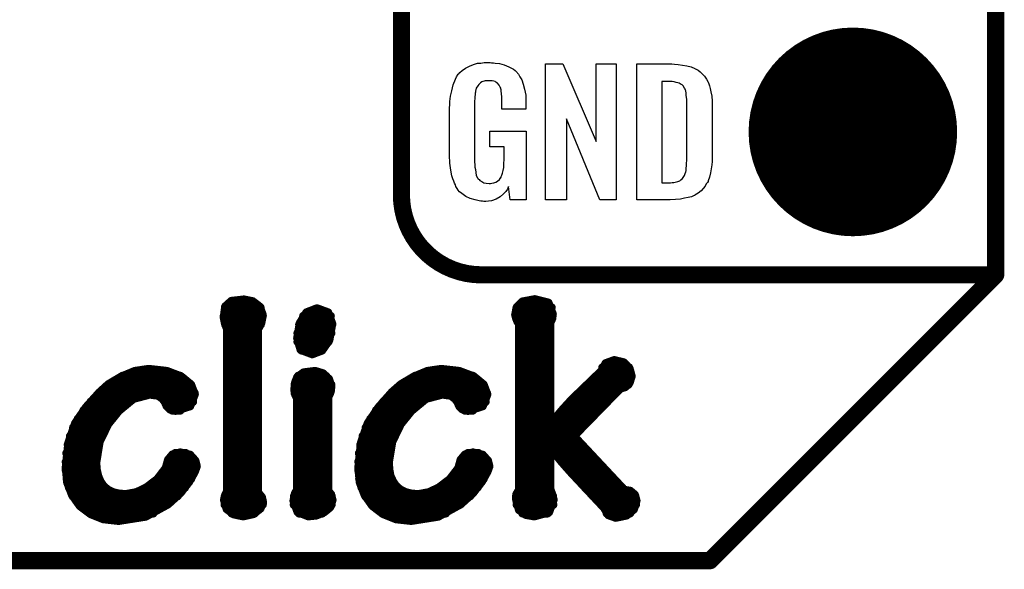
# Model space of a CAD drawing. Extents: x -0.07 to 0.96, y -0.15 to 2.1.
# Tile 4 of 23: x 0.61 to 0.95, y -0.15 to 0.04. Entities that reach past the tile are written whole.
import ezdxf

# ---------------------------------------------------------------- set-up
doc = ezdxf.new("R2010")
doc.units = 0
doc.layers.get('0').update_dxf_attribs({"linetype": 'CONTINUOUS'})
for name, color, linetype in [('gko', 6, 'CONTINUOUS'), ('gto', 2, 'CONTINUOUS'), ('gts', 1, 'CONTINUOUS')]:
    doc.layers.add(name, color=color, linetype=linetype)

# ---------------------------------------------------------------- blocks, each defined once
blk = doc.blocks.new('D45')
at = {"const_width": 0.003}
blk.add_lwpolyline([(-0.0015, 0, 1), (0.0015, 0, 1)], format="xyb", close=True, dxfattribs=at)
blk = doc.blocks.new('D47')
at = {"const_width": 0.0015}
blk.add_lwpolyline([(-0.00075, 0, 1), (0.00075, 0, 1)], format="xyb", close=True, dxfattribs=at)
blk = doc.blocks.new('D76')
at = {"const_width": 0.0365}
blk.add_lwpolyline([(-0.01825, 0, 1), (0.01825, 0, 1)], format="xyb", close=True, dxfattribs=at)

msp = doc.modelspace()

# ---------------------------------------------------------------- linework, layer by layer
at = {"layer": 'gko', "color": 6, "const_width": 0.006}
for points in [[(0.95, -0.05), (0.95, 2.01)], [(0.85, -0.15), (0.95, -0.05)], [(-0.05, -0.15), (0.85, -0.15)]]:
    msp.add_lwpolyline(points, dxfattribs=at)
at = {"layer": 'gto', "color": 2}
for points, const_width in [([(0.742, -0.022), (0.742, 0.722)], 0.006), ([(0.742, -0.022), (0.742, -0.022)], 0.006), ([(0.742, -0.022), (0.742, -0.022)], 0.006), ([(0.77, -0.05), (0.95, -0.05)], 0.006), ([(0.8996, -0.05), (0.939, -0.05)], 0.006), ([(0.6804, -0.0611), (0.6825, -0.0592)], 0.003), ([(0.6825, -0.0592), (0.6869, -0.0587)], 0.003), ([(0.6869, -0.0587), (0.6899, -0.0593)], 0.003), ([(0.6899, -0.0593), (0.6924, -0.0612)], 0.003), ([(0.7824, -0.0614), (0.7844, -0.0594)], 0.003), ([(0.7844, -0.0594), (0.7887, -0.0586)], 0.003), ([(0.7887, -0.0586), (0.7934, -0.0598)], 0.003), ([(0.7934, -0.0598), (0.7949, -0.0637)], 0.003), ([(0.6799, -0.0649), (0.6804, -0.0611)], 0.003), ([(0.6803, -0.0614), (0.6926, -0.0614)], 0.003), ([(0.6924, -0.0612), (0.6934, -0.0641)], 0.003), ([(0.7065, -0.0669), (0.7088, -0.0632)], 0.003), ([(0.7088, -0.0632), (0.7124, -0.0618)], 0.003), ([(0.7124, -0.0618), (0.7125, -0.0618)], 0.003), ([(0.7125, -0.0618), (0.7163, -0.0632)], 0.003), ([(0.7163, -0.0632), (0.7177, -0.0671)], 0.003), ([(0.7819, -0.064), (0.7824, -0.0614)], 0.003), ([(0.7824, -0.0614), (0.7945, -0.0614)], 0.003), ([(0.6799, -0.0644), (0.6934, -0.0644)], 0.003), ([(0.6799, -0.0649), (0.6803, -0.067)], 0.003), ([(0.6917, -0.0691), (0.6929, -0.0668)], 0.003), ([(0.6929, -0.0668), (0.6934, -0.0641)], 0.003), ([(0.7056, -0.0722), (0.7065, -0.0669)], 0.003), ([(0.7077, -0.0644), (0.7172, -0.0644)], 0.003), ([(0.7819, -0.064), (0.7822, -0.0652)], 0.003), ([(0.782, -0.0644), (0.7948, -0.0644)], 0.003), ([(0.7822, -0.0652), (0.7827, -0.0664)], 0.003), ([(0.7827, -0.0664), (0.7833, -0.0672)], 0.003), ([(0.794, -0.0667), (0.7947, -0.0653)], 0.003), ([(0.794, -0.1021), (0.794, -0.0667)], 0.003), ([(0.7947, -0.0653), (0.7949, -0.0637)], 0.003), ([(0.6803, -0.067), (0.681, -0.0688)], 0.003), ([(0.6804, -0.0674), (0.6927, -0.0674)], 0.003), ([(0.681, -0.1258), (0.681, -0.0688)], 0.003), ([(0.681, -0.0704), (0.6917, -0.0704)], 0.003), ([(0.6917, -0.1261), (0.6917, -0.0691)], 0.003), ([(0.7057, -0.0704), (0.7174, -0.0704)], 0.003), ([(0.7063, -0.0674), (0.7177, -0.0674)], 0.003), ([(0.7167, -0.0728), (0.7177, -0.0671)], 0.003), ([(0.7833, -0.1251), (0.7833, -0.0672)], 0.003), ([(0.7833, -0.0674), (0.794, -0.0674)], 0.003), ([(0.7833, -0.0704), (0.794, -0.0704)], 0.003), ([(0.681, -0.0734), (0.6917, -0.0734)], 0.003), ([(0.7056, -0.0722), (0.7068, -0.0762)], 0.003), ([(0.7057, -0.0734), (0.7164, -0.0734)], 0.003), ([(0.7142, -0.0764), (0.7167, -0.0728)], 0.003), ([(0.7833, -0.0734), (0.794, -0.0734)], 0.003), ([(0.681, -0.0764), (0.6917, -0.0764)], 0.003), ([(0.7068, -0.0762), (0.7108, -0.0777)], 0.003), ([(0.7071, -0.0764), (0.7142, -0.0764)], 0.003), ([(0.7108, -0.0777), (0.7142, -0.0764)], 0.003), ([(0.7833, -0.0764), (0.794, -0.0764)], 0.003), ([(0.681, -0.0794), (0.6917, -0.0794)], 0.003), ([(0.7833, -0.0794), (0.794, -0.0794)], 0.003), ([(0.8135, -0.081), (0.8165, -0.0799)], 0.003), ([(0.8165, -0.0799), (0.8198, -0.0807)], 0.003), ([(0.8198, -0.0807), (0.8218, -0.0828)], 0.003), ([(0.6439, -0.0857), (0.6487, -0.0837)], 0.003), ([(0.6487, -0.0837), (0.6535, -0.083)], 0.003), ([(0.6535, -0.083), (0.6536, -0.083)], 0.003), ([(0.6536, -0.083), (0.6599, -0.0837)], 0.003), ([(0.6599, -0.0837), (0.6649, -0.0856)], 0.003), ([(0.681, -0.0824), (0.6917, -0.0824)], 0.003), ([(0.7056, -0.0858), (0.7078, -0.0842)], 0.003), ([(0.7078, -0.0842), (0.7118, -0.0837)], 0.003), ([(0.7118, -0.0837), (0.7145, -0.0845)], 0.003), ([(0.7463, -0.0857), (0.7511, -0.0837)], 0.003), ([(0.7511, -0.0837), (0.7559, -0.083)], 0.003), ([(0.7559, -0.083), (0.756, -0.083)], 0.003), ([(0.756, -0.083), (0.7622, -0.0837)], 0.003), ([(0.7622, -0.0837), (0.7673, -0.0856)], 0.003), ([(0.7833, -0.0824), (0.794, -0.0824)], 0.003), ([(0.8017, -0.0936), (0.8122, -0.0835)], 0.003), ([(0.8122, -0.0835), (0.8135, -0.081)], 0.003), ([(0.8124, -0.0824), (0.8216, -0.0824)], 0.003), ([(0.8218, -0.0828), (0.8225, -0.0855)], 0.003), ([(0.6395, -0.0883), (0.6439, -0.0857)], 0.003), ([(0.6444, -0.0854), (0.6646, -0.0854)], 0.003), ([(0.6649, -0.0856), (0.6683, -0.0884)], 0.003), ([(0.681, -0.0854), (0.6917, -0.0854)], 0.003), ([(0.7048, -0.0879), (0.7056, -0.0858)], 0.003), ([(0.7059, -0.0854), (0.7156, -0.0854)], 0.003), ([(0.7145, -0.0845), (0.7166, -0.0865)], 0.003), ([(0.7166, -0.0865), (0.7174, -0.0889)], 0.003), ([(0.7419, -0.0883), (0.7463, -0.0857)], 0.003), ([(0.7468, -0.0854), (0.767, -0.0854)], 0.003), ([(0.7673, -0.0856), (0.7707, -0.0884)], 0.003), ([(0.7833, -0.0854), (0.794, -0.0854)], 0.003), ([(0.8102, -0.0854), (0.8225, -0.0854)], 0.003), ([(0.8218, -0.0877), (0.8225, -0.0855)], 0.003), ([(0.6364, -0.0911), (0.6395, -0.0883)], 0.003), ([(0.6394, -0.0884), (0.6683, -0.0884)], 0.003), ([(0.6683, -0.0884), (0.6696, -0.0918)], 0.003), ([(0.681, -0.0884), (0.6917, -0.0884)], 0.003), ([(0.7046, -0.0903), (0.7048, -0.0879)], 0.003), ([(0.7046, -0.0903), (0.7049, -0.0919)], 0.003), ([(0.7047, -0.0884), (0.7174, -0.0884)], 0.003), ([(0.7167, -0.092), (0.7172, -0.0907)], 0.003), ([(0.7172, -0.0907), (0.7174, -0.089)], 0.003), ([(0.7174, -0.089), (0.7174, -0.0889)], 0.003), ([(0.7387, -0.0911), (0.7419, -0.0883)], 0.003), ([(0.7418, -0.0884), (0.7707, -0.0884)], 0.003), ([(0.7707, -0.0884), (0.772, -0.0918)], 0.003), ([(0.7833, -0.0884), (0.794, -0.0884)], 0.003), ([(0.8023, -0.1064), (0.8186, -0.0897)], 0.003), ([(0.8071, -0.0884), (0.8214, -0.0884)], 0.003), ([(0.8186, -0.0897), (0.8203, -0.0892)], 0.003), ([(0.8203, -0.0892), (0.8218, -0.0877)], 0.003), ([(0.6317, -0.0963), (0.6364, -0.0911)], 0.003), ([(0.6333, -0.0944), (0.6465, -0.0944)], 0.003), ([(0.6361, -0.0914), (0.6696, -0.0914)], 0.003), ([(0.6431, -0.0975), (0.6482, -0.0933)], 0.003), ([(0.6482, -0.0933), (0.6539, -0.0918)], 0.003), ([(0.6539, -0.0918), (0.6569, -0.0922)], 0.003), ([(0.6569, -0.0922), (0.6584, -0.0933)], 0.003), ([(0.6584, -0.0933), (0.6593, -0.0945)], 0.003), ([(0.6592, -0.0944), (0.669, -0.0944)], 0.003), ([(0.6593, -0.0945), (0.6599, -0.0959)], 0.003), ([(0.668, -0.0959), (0.6696, -0.0918)], 0.003), ([(0.681, -0.0914), (0.6917, -0.0914)], 0.003), ([(0.681, -0.0944), (0.6917, -0.0944)], 0.003), ([(0.7047, -0.0914), (0.717, -0.0914)], 0.003), ([(0.7049, -0.0919), (0.7056, -0.0933)], 0.003), ([(0.7056, -0.1251), (0.7056, -0.0933)], 0.003), ([(0.7056, -0.0944), (0.7163, -0.0944)], 0.003), ([(0.7163, -0.0928), (0.7167, -0.092)], 0.003), ([(0.7163, -0.1256), (0.7163, -0.0928)], 0.003), ([(0.7341, -0.0963), (0.7387, -0.0911)], 0.003), ([(0.7357, -0.0944), (0.7489, -0.0944)], 0.003), ([(0.7385, -0.0914), (0.7719, -0.0914)], 0.003), ([(0.7455, -0.0975), (0.7506, -0.0933)], 0.003), ([(0.7506, -0.0933), (0.7563, -0.0918)], 0.003), ([(0.7563, -0.0918), (0.7593, -0.0922)], 0.003), ([(0.7593, -0.0922), (0.7608, -0.0933)], 0.003), ([(0.7608, -0.0933), (0.7617, -0.0945)], 0.003), ([(0.7616, -0.0944), (0.7714, -0.0944)], 0.003), ([(0.7617, -0.0945), (0.7623, -0.0959)], 0.003), ([(0.7704, -0.0959), (0.772, -0.0918)], 0.003), ([(0.7833, -0.0914), (0.794, -0.0914)], 0.003), ([(0.7833, -0.0944), (0.794, -0.0944)], 0.003), ([(0.7984, -0.0972), (0.8017, -0.0936)], 0.003), ([(0.801, -0.0944), (0.814, -0.0944)], 0.003), ([(0.804, -0.0914), (0.8169, -0.0914)], 0.003), ([(0.6279, -0.1019), (0.6317, -0.0963)], 0.003), ([(0.6308, -0.0974), (0.6432, -0.0974)], 0.003), ([(0.6393, -0.1022), (0.6431, -0.0975)], 0.003), ([(0.6599, -0.0959), (0.661, -0.097)], 0.003), ([(0.661, -0.097), (0.6629, -0.0975)], 0.003), ([(0.6618, -0.0974), (0.6646, -0.0974)], 0.003), ([(0.6629, -0.0975), (0.668, -0.0959)], 0.003), ([(0.681, -0.0974), (0.6917, -0.0974)], 0.003), ([(0.7056, -0.0974), (0.7163, -0.0974)], 0.003), ([(0.7303, -0.1019), (0.7341, -0.0963)], 0.003), ([(0.7332, -0.0974), (0.7456, -0.0974)], 0.003), ([(0.7417, -0.1022), (0.7455, -0.0975)], 0.003), ([(0.7623, -0.0959), (0.7634, -0.097)], 0.003), ([(0.7634, -0.097), (0.7653, -0.0975)], 0.003), ([(0.7642, -0.0974), (0.767, -0.0974)], 0.003), ([(0.7653, -0.0975), (0.7704, -0.0959)], 0.003), ([(0.7833, -0.0974), (0.794, -0.0974)], 0.003), ([(0.7942, -0.1022), (0.7984, -0.0972)], 0.003), ([(0.7983, -0.0974), (0.8111, -0.0974)], 0.003), ([(0.6288, -0.1004), (0.6406, -0.1004)], 0.003), ([(0.681, -0.1004), (0.6917, -0.1004)], 0.003), ([(0.7056, -0.1004), (0.7163, -0.1004)], 0.003), ([(0.7312, -0.1004), (0.743, -0.1004)], 0.003), ([(0.7833, -0.1004), (0.794, -0.1004)], 0.003), ([(0.7957, -0.1004), (0.8082, -0.1004)], 0.003), ([(0.6255, -0.1088), (0.6279, -0.1019)], 0.003), ([(0.6272, -0.1034), (0.6386, -0.1034)], 0.003), ([(0.6363, -0.1084), (0.6393, -0.1022)], 0.003), ([(0.681, -0.1034), (0.6917, -0.1034)], 0.003), ([(0.7056, -0.1034), (0.7163, -0.1034)], 0.003), ([(0.7279, -0.1088), (0.7303, -0.1019)], 0.003), ([(0.7296, -0.1034), (0.741, -0.1034)], 0.003), ([(0.7387, -0.1084), (0.7417, -0.1022)], 0.003), ([(0.7833, -0.1034), (0.8052, -0.1034)], 0.003), ([(0.794, -0.1021), (0.7942, -0.1022)], 0.003), ([(0.6261, -0.1064), (0.6371, -0.1064)], 0.003), ([(0.681, -0.1064), (0.6917, -0.1064)], 0.003), ([(0.7056, -0.1064), (0.7163, -0.1064)], 0.003), ([(0.7285, -0.1064), (0.7395, -0.1064)], 0.003), ([(0.7833, -0.1064), (0.8023, -0.1064)], 0.003), ([(0.8023, -0.1064), (0.82, -0.1253)], 0.003), ([(0.6246, -0.1174), (0.6255, -0.1088)], 0.003), ([(0.6253, -0.1094), (0.636, -0.1094)], 0.003), ([(0.6351, -0.1157), (0.6363, -0.1084)], 0.003), ([(0.681, -0.1094), (0.6917, -0.1094)], 0.003), ([(0.7056, -0.1094), (0.7163, -0.1094)], 0.003), ([(0.727, -0.1174), (0.7279, -0.1088)], 0.003), ([(0.7277, -0.1094), (0.7384, -0.1094)], 0.003), ([(0.7375, -0.1157), (0.7387, -0.1084)], 0.003), ([(0.7833, -0.1094), (0.8051, -0.1094)], 0.003), ([(0.794, -0.1107), (0.7942, -0.1106)], 0.003), ([(0.794, -0.1249), (0.794, -0.1107)], 0.003), ([(0.7942, -0.1106), (0.7982, -0.1155)], 0.003), ([(0.6248, -0.1124), (0.6353, -0.1124)], 0.003), ([(0.6596, -0.1176), (0.6604, -0.1147)], 0.003), ([(0.6604, -0.1147), (0.6619, -0.1129)], 0.003), ([(0.6619, -0.1129), (0.6646, -0.1122)], 0.003), ([(0.6629, -0.1124), (0.6665, -0.1124)], 0.003), ([(0.6646, -0.1122), (0.668, -0.113)], 0.003), ([(0.668, -0.113), (0.6698, -0.115)], 0.003), ([(0.6698, -0.115), (0.6703, -0.117)], 0.003), ([(0.681, -0.1124), (0.6917, -0.1124)], 0.003), ([(0.7056, -0.1124), (0.7163, -0.1124)], 0.003), ([(0.7272, -0.1124), (0.7377, -0.1124)], 0.003), ([(0.762, -0.1176), (0.7628, -0.1147)], 0.003), ([(0.7628, -0.1147), (0.7643, -0.1129)], 0.003), ([(0.7643, -0.1129), (0.767, -0.1122)], 0.003), ([(0.7653, -0.1124), (0.7689, -0.1124)], 0.003), ([(0.767, -0.1122), (0.7704, -0.113)], 0.003), ([(0.7704, -0.113), (0.7722, -0.115)], 0.003), ([(0.7722, -0.115), (0.7727, -0.117)], 0.003), ([(0.7833, -0.1124), (0.794, -0.1124)], 0.003), ([(0.7956, -0.1124), (0.8079, -0.1124)], 0.003), ([(0.6246, -0.1154), (0.6351, -0.1154)], 0.003), ([(0.6246, -0.1174), (0.6251, -0.1226)], 0.003), ([(0.6246, -0.1184), (0.6353, -0.1184)], 0.003), ([(0.6351, -0.1157), (0.6353, -0.1182)], 0.003), ([(0.6353, -0.1182), (0.6358, -0.1204)], 0.003), ([(0.6566, -0.1215), (0.6596, -0.1176)], 0.003), ([(0.6591, -0.1184), (0.6698, -0.1184)], 0.003), ([(0.6602, -0.1154), (0.6699, -0.1154)], 0.003), ([(0.6696, -0.1189), (0.6703, -0.117)], 0.003), ([(0.681, -0.1154), (0.6917, -0.1154)], 0.003), ([(0.681, -0.1184), (0.6917, -0.1184)], 0.003), ([(0.7056, -0.1154), (0.7163, -0.1154)], 0.003), ([(0.7056, -0.1184), (0.7163, -0.1184)], 0.003), ([(0.727, -0.1154), (0.7375, -0.1154)], 0.003), ([(0.727, -0.1174), (0.7275, -0.1226)], 0.003), ([(0.727, -0.1184), (0.7377, -0.1184)], 0.003), ([(0.7375, -0.1157), (0.7377, -0.1182)], 0.003), ([(0.7377, -0.1182), (0.7381, -0.1204)], 0.003), ([(0.759, -0.1215), (0.762, -0.1176)], 0.003), ([(0.7615, -0.1184), (0.7722, -0.1184)], 0.003), ([(0.7626, -0.1154), (0.7723, -0.1154)], 0.003), ([(0.772, -0.1189), (0.7727, -0.117)], 0.003), ([(0.7833, -0.1154), (0.794, -0.1154)], 0.003), ([(0.7833, -0.1184), (0.794, -0.1184)], 0.003), ([(0.7981, -0.1154), (0.8107, -0.1154)], 0.003), ([(0.7982, -0.1155), (0.8012, -0.1189)], 0.003), ([(0.8007, -0.1184), (0.8135, -0.1184)], 0.003), ([(0.6249, -0.1214), (0.6361, -0.1214)], 0.003), ([(0.6358, -0.1204), (0.6366, -0.1223)], 0.003), ([(0.6528, -0.1244), (0.6566, -0.1215)], 0.003), ([(0.6567, -0.1214), (0.6683, -0.1214)], 0.003), ([(0.6677, -0.1223), (0.6696, -0.1189)], 0.003), ([(0.681, -0.1214), (0.6917, -0.1214)], 0.003), ([(0.7056, -0.1214), (0.7163, -0.1214)], 0.003), ([(0.7273, -0.1214), (0.7385, -0.1214)], 0.003), ([(0.7381, -0.1204), (0.739, -0.1223)], 0.003), ([(0.7552, -0.1244), (0.759, -0.1215)], 0.003), ([(0.7591, -0.1214), (0.7707, -0.1214)], 0.003), ([(0.7701, -0.1223), (0.772, -0.1189)], 0.003), ([(0.7833, -0.1214), (0.794, -0.1214)], 0.003), ([(0.8012, -0.1189), (0.813, -0.1315)], 0.003), ([(0.8035, -0.1214), (0.8163, -0.1214)], 0.003), ([(0.6251, -0.1226), (0.6268, -0.127)], 0.003), ([(0.6257, -0.1244), (0.6382, -0.1244)], 0.003), ([(0.6366, -0.1223), (0.6377, -0.1239)], 0.003), ([(0.6377, -0.1239), (0.6392, -0.1252)], 0.003), ([(0.6392, -0.1252), (0.641, -0.1261)], 0.003), ([(0.6493, -0.1261), (0.6528, -0.1244)], 0.003), ([(0.6529, -0.1244), (0.6662, -0.1244)], 0.003), ([(0.6646, -0.1263), (0.6677, -0.1223)], 0.003), ([(0.681, -0.1244), (0.6917, -0.1244)], 0.003), ([(0.7048, -0.1265), (0.7056, -0.1251)], 0.003), ([(0.7056, -0.1244), (0.7163, -0.1244)], 0.003), ([(0.7275, -0.1226), (0.7292, -0.127)], 0.003), ([(0.7281, -0.1244), (0.7406, -0.1244)], 0.003), ([(0.739, -0.1223), (0.7401, -0.1239)], 0.003), ([(0.7401, -0.1239), (0.7416, -0.1252)], 0.003), ([(0.7416, -0.1252), (0.7434, -0.1261)], 0.003), ([(0.7517, -0.1261), (0.7552, -0.1244)], 0.003), ([(0.7553, -0.1244), (0.7686, -0.1244)], 0.003), ([(0.767, -0.1263), (0.7701, -0.1223)], 0.003), ([(0.7823, -0.1268), (0.7833, -0.1251)], 0.003), ([(0.7833, -0.1244), (0.794, -0.1244)], 0.003), ([(0.794, -0.1249), (0.7947, -0.1268)], 0.003), ([(0.8063, -0.1244), (0.8191, -0.1244)], 0.003), ([(0.82, -0.1253), (0.822, -0.1256)], 0.003), ([(0.6268, -0.127), (0.6295, -0.1308)], 0.003), ([(0.627, -0.1274), (0.6636, -0.1274)], 0.003), ([(0.641, -0.1261), (0.6431, -0.1266)], 0.003), ([(0.6431, -0.1266), (0.6455, -0.1268)], 0.003), ([(0.6455, -0.1268), (0.6493, -0.1261)], 0.003), ([(0.6603, -0.1302), (0.6646, -0.1263)], 0.003), ([(0.68, -0.1288), (0.6803, -0.1273)], 0.003), ([(0.68, -0.1288), (0.6809, -0.1319)], 0.003), ([(0.6803, -0.1273), (0.681, -0.1258)], 0.003), ([(0.6803, -0.1274), (0.6928, -0.1274)], 0.003), ([(0.6917, -0.1261), (0.6931, -0.1278)], 0.003), ([(0.6931, -0.1278), (0.6935, -0.1296)], 0.003), ([(0.7043, -0.129), (0.7048, -0.1265)], 0.003), ([(0.7043, -0.129), (0.7057, -0.1329)], 0.003), ([(0.7045, -0.1274), (0.7175, -0.1274)], 0.003), ([(0.7163, -0.1256), (0.7173, -0.1268)], 0.003), ([(0.717, -0.1313), (0.7178, -0.1288)], 0.003), ([(0.7173, -0.1268), (0.7178, -0.1288)], 0.003), ([(0.7292, -0.127), (0.7319, -0.1308)], 0.003), ([(0.7294, -0.1274), (0.766, -0.1274)], 0.003), ([(0.7434, -0.1261), (0.7455, -0.1266)], 0.003), ([(0.7455, -0.1266), (0.7479, -0.1268)], 0.003), ([(0.7479, -0.1268), (0.7517, -0.1261)], 0.003), ([(0.7627, -0.1302), (0.767, -0.1263)], 0.003), ([(0.7822, -0.1285), (0.7823, -0.1268)], 0.003), ([(0.7822, -0.1274), (0.795, -0.1274)], 0.003), ([(0.7822, -0.1285), (0.7832, -0.1322)], 0.003), ([(0.7936, -0.133), (0.7952, -0.1287)], 0.003), ([(0.7947, -0.1268), (0.7952, -0.1287)], 0.003), ([(0.8091, -0.1274), (0.8238, -0.1274)], 0.003), ([(0.822, -0.1256), (0.8236, -0.1269)], 0.003), ([(0.8233, -0.132), (0.8242, -0.129)], 0.003), ([(0.8236, -0.1269), (0.8242, -0.129)], 0.003), ([(0.6292, -0.1304), (0.66, -0.1304)], 0.003), ([(0.6295, -0.1308), (0.6332, -0.1336)], 0.003), ([(0.6525, -0.1345), (0.6603, -0.1302)], 0.003), ([(0.6802, -0.1304), (0.6934, -0.1304)], 0.003), ([(0.6809, -0.1319), (0.6833, -0.1337)], 0.003), ([(0.6902, -0.1336), (0.6926, -0.1317)], 0.003), ([(0.6926, -0.1317), (0.6935, -0.1296)], 0.003), ([(0.7044, -0.1304), (0.7175, -0.1304)], 0.003), ([(0.7149, -0.133), (0.717, -0.1313)], 0.003), ([(0.7316, -0.1304), (0.7624, -0.1304)], 0.003), ([(0.7319, -0.1308), (0.7356, -0.1336)], 0.003), ([(0.7549, -0.1345), (0.7627, -0.1302)], 0.003), ([(0.7824, -0.1304), (0.7951, -0.1304)], 0.003), ([(0.7832, -0.1322), (0.7856, -0.1339)], 0.003), ([(0.8119, -0.1304), (0.824, -0.1304)], 0.003), ([(0.813, -0.1315), (0.8145, -0.134)], 0.003), ([(0.8208, -0.1341), (0.8233, -0.132)], 0.003), ([(0.6329, -0.1334), (0.6551, -0.1334)], 0.003), ([(0.6332, -0.1336), (0.6377, -0.1354)], 0.003), ([(0.6377, -0.1354), (0.643, -0.136)], 0.003), ([(0.643, -0.136), (0.6525, -0.1345)], 0.003), ([(0.6826, -0.1334), (0.6906, -0.1334)], 0.003), ([(0.6833, -0.1337), (0.6866, -0.1344)], 0.003), ([(0.6866, -0.1344), (0.6902, -0.1336)], 0.003), ([(0.7057, -0.1329), (0.7094, -0.1344)], 0.003), ([(0.7062, -0.1334), (0.7143, -0.1334)], 0.003), ([(0.7094, -0.1344), (0.7122, -0.1341)], 0.003), ([(0.7122, -0.1341), (0.7149, -0.133)], 0.003), ([(0.7353, -0.1334), (0.7575, -0.1334)], 0.003), ([(0.7356, -0.1336), (0.7401, -0.1354)], 0.003), ([(0.7401, -0.1354), (0.7454, -0.136)], 0.003), ([(0.7454, -0.136), (0.7549, -0.1345)], 0.003), ([(0.7844, -0.1334), (0.7931, -0.1334)], 0.003), ([(0.7856, -0.1339), (0.7885, -0.1344)], 0.003), ([(0.7885, -0.1344), (0.7936, -0.133)], 0.003), ([(0.8139, -0.1334), (0.822, -0.1334)], 0.003), ([(0.8145, -0.134), (0.817, -0.1349)], 0.003), ([(0.817, -0.1349), (0.8208, -0.1341)], 0.003)]:
    msp.add_lwpolyline(points, dxfattribs=dict(at, const_width=const_width))
for points in [[(0.7735, 0.0242), (0.7742, 0.0242), (0.7748, 0.0241), (0.7763, 0.0239), (0.778, 0.0235), (0.7796, 0.0228), (0.7812, 0.022), (0.7818, 0.0215), (0.7825, 0.0208), (0.7826, 0.0206), (0.783, 0.0202), (0.7834, 0.0193), (0.7841, 0.0182), (0.7846, 0.0167), (0.7851, 0.015), (0.7855, 0.0129), (0.7855, 0.0105), (0.7855, 0.008), (0.7772, 0.008), (0.7772, 0.0106), (0.7772, 0.0107), (0.7772, 0.0111), (0.7772, 0.0116), (0.7772, 0.0121), (0.777, 0.0134), (0.7769, 0.0142), (0.7769, 0.0147), (0.7769, 0.0148), (0.7768, 0.015), (0.7768, 0.0153), (0.7766, 0.0156), (0.7762, 0.0164), (0.7756, 0.0171), (0.7754, 0.0172), (0.7751, 0.0174), (0.7748, 0.0176), (0.7744, 0.0177), (0.7738, 0.0179), (0.7732, 0.0179), (0.7721, 0.0179), (0.7718, 0.0179), (0.7713, 0.0179), (0.7702, 0.0175), (0.7697, 0.0172), (0.7693, 0.0168), (0.7691, 0.0166), (0.7687, 0.0161), (0.7682, 0.0153), (0.7679, 0.0142), (0.7679, 0.0141), (0.7679, 0.0139), (0.7678, 0.0135), (0.7678, 0.013), (0.7677, 0.0124), (0.7677, 0.0117), (0.7676, 0.0108), (0.7676, 0.0099), (0.7676, -0.01), (0.7676, -0.0102), (0.7676, -0.0106), (0.7677, -0.0114), (0.7677, -0.0123), (0.7679, -0.0132), (0.7681, -0.0142), (0.7682, -0.0153), (0.7686, -0.0161), (0.7687, -0.0162), (0.7688, -0.0164), (0.7692, -0.0167), (0.7695, -0.017), (0.7701, -0.0174), (0.7708, -0.0178), (0.7717, -0.0179), (0.7727, -0.018), (0.7732, -0.018), (0.7737, -0.0179), (0.7744, -0.0178), (0.775, -0.0176), (0.7756, -0.0172), (0.7763, -0.0167), (0.7768, -0.016), (0.7769, -0.0159), (0.7769, -0.0156), (0.7771, -0.0151), (0.7774, -0.0144), (0.7776, -0.0135), (0.7778, -0.0124), (0.7779, -0.0111), (0.778, -0.0096), (0.778, -0.0052), (0.7729, -0.0052), (0.7729, 0.0003), (0.7857, 0.0003), (0.7857, -0.0238), (0.7801, -0.0238), (0.7795, -0.0191), (0.7795, -0.0192), (0.7794, -0.0193), (0.7791, -0.02), (0.7785, -0.0208), (0.7777, -0.0217), (0.7766, -0.0227), (0.7752, -0.0235), (0.7735, -0.0241), (0.7725, -0.0242), (0.7715, -0.0243), (0.7708, -0.0243), (0.7704, -0.0242), (0.7698, -0.0242), (0.7692, -0.0241), (0.7678, -0.0238), (0.7661, -0.0233), (0.7645, -0.0226), (0.7631, -0.0216), (0.7623, -0.021), (0.7618, -0.0203), (0.7618, -0.0202), (0.7617, -0.0201), (0.7615, -0.0198), (0.7613, -0.0195), (0.7611, -0.0191), (0.7609, -0.0185), (0.7606, -0.0179), (0.7603, -0.0172), (0.76, -0.0164), (0.7597, -0.0154), (0.7593, -0.0134), (0.7589, -0.0109), (0.7588, -0.0081), (0.7588, 0.0079), (0.7588, 0.008), (0.7588, 0.0082), (0.7588, 0.0086), (0.7589, 0.0092), (0.7589, 0.0099), (0.759, 0.0106), (0.7592, 0.0125), (0.7596, 0.0144), (0.7601, 0.0165), (0.7609, 0.0184), (0.7613, 0.0193), (0.7619, 0.0202), (0.7619, 0.0203), (0.7621, 0.0203), (0.7624, 0.0208), (0.7633, 0.0215), (0.7644, 0.0223), (0.7658, 0.023), (0.7667, 0.0234), (0.7676, 0.0237), (0.7686, 0.024), (0.7698, 0.0241), (0.771, 0.0243), (0.7731, 0.0243), (0.7735, 0.0242)], [(0.8172, -0.0238), (0.8114, -0.0238), (0.7998, 0.0046), (0.7998, -0.0238), (0.7924, -0.0238), (0.7924, 0.0238), (0.7985, 0.0238), (0.8101, -0.0034), (0.8101, 0.0238), (0.8172, 0.0238), (0.8172, -0.0238)], [(0.8376, 0.0237), (0.8389, 0.0236), (0.8404, 0.0234), (0.8419, 0.0231), (0.8434, 0.0228), (0.8447, 0.0222), (0.8448, 0.0221), (0.8452, 0.0219), (0.8458, 0.0216), (0.8465, 0.021), (0.8472, 0.0203), (0.8481, 0.0195), (0.8488, 0.0185), (0.8494, 0.0174), (0.8495, 0.0172), (0.8496, 0.0168), (0.8498, 0.0161), (0.8501, 0.0152), (0.8503, 0.014), (0.8506, 0.0125), (0.8507, 0.0108), (0.8508, 0.009), (0.8508, -0.0083), (0.8508, -0.0084), (0.8508, -0.0086), (0.8508, -0.0089), (0.8508, -0.0093), (0.8507, -0.0103), (0.8506, -0.0115), (0.8504, -0.0129), (0.8502, -0.0143), (0.8498, -0.0158), (0.8494, -0.0171), (0.8493, -0.0173), (0.8491, -0.0177), (0.8487, -0.0182), (0.8483, -0.019), (0.8476, -0.0198), (0.8469, -0.0206), (0.8459, -0.0214), (0.8447, -0.0221), (0.8446, -0.0222), (0.8442, -0.0224), (0.8435, -0.0227), (0.8424, -0.0229), (0.8411, -0.0232), (0.8397, -0.0235), (0.8379, -0.0237), (0.836, -0.0238), (0.8244, -0.0238), (0.8244, 0.0238), (0.8366, 0.0238), (0.8376, 0.0237)], [(0.8367, 0.0176), (0.8331, 0.0176), (0.8331, -0.0178), (0.8362, -0.0178), (0.8368, -0.0177), (0.8373, -0.0177), (0.8387, -0.0173), (0.8394, -0.0171), (0.8399, -0.0167), (0.84, -0.0167), (0.8401, -0.0166), (0.8406, -0.016), (0.8411, -0.0152), (0.8413, -0.0146), (0.8415, -0.014), (0.8415, -0.0139), (0.8416, -0.0136), (0.8416, -0.0132), (0.8417, -0.0127), (0.8418, -0.0119), (0.8418, -0.011), (0.8419, -0.0099), (0.8419, -0.0087), (0.8419, 0.0095), (0.8419, 0.0097), (0.8419, 0.0101), (0.8419, 0.0106), (0.8419, 0.0113), (0.8417, 0.0129), (0.8416, 0.0137), (0.8415, 0.0143), (0.8415, 0.0144), (0.8414, 0.0146), (0.8413, 0.0149), (0.8411, 0.0153), (0.8406, 0.0161), (0.8402, 0.0165), (0.8398, 0.0167), (0.8397, 0.0167), (0.8395, 0.0168), (0.8392, 0.017), (0.8387, 0.0172), (0.8382, 0.0173), (0.8375, 0.0175), (0.8367, 0.0176)]]:
    msp.add_lwpolyline(points, dxfattribs=at)
at = {"layer": 'gto', "color": 2, "const_width": 0.006}
msp.add_lwpolyline([(0.742, -0.022, 0.414214), (0.77, -0.05)], format="xyb", dxfattribs=at)

# ---------------------------------------------------------------- block references
at = {"layer": 'gko'}
for p in [(0.95, -0.05), (0.95, -0.05), (0.85, -0.15), (0.85, -0.15)]:
    msp.add_blockref('D45', p, dxfattribs=at)
at = {"layer": 'gto'}
for name, p in [('D45', (0.742, -0.022)), ('D45', (0.742, -0.022)), ('D45', (0.742, -0.022)), ('D45', (0.742, -0.022)), ('D45', (0.77, -0.05)), ('D45', (0.77, -0.05)), ('D45', (0.8996, -0.05)), ('D45', (0.939, -0.05)), ('D45', (0.95, -0.05)), ('D47', (0.6825, -0.0592)), ('D47', (0.6869, -0.0587)), ('D47', (0.6899, -0.0593)), ('D47', (0.7844, -0.0594)), ('D47', (0.7887, -0.0586)), ('D47', (0.7934, -0.0598)), ('D47', (0.6803, -0.0614)), ('D47', (0.6804, -0.0611)), ('D47', (0.6924, -0.0612)), ('D47', (0.6926, -0.0614)), ('D47', (0.7088, -0.0632)), ('D47', (0.7124, -0.0618)), ('D47', (0.7124, -0.0618)), ('D47', (0.7125, -0.0618)), ('D47', (0.7163, -0.0632)), ('D47', (0.7824, -0.0614)), ('D47', (0.7824, -0.0614)), ('D47', (0.7945, -0.0614)), ('D47', (0.6799, -0.0644)), ('D47', (0.6799, -0.0649)), ('D47', (0.6799, -0.0649)), ('D47', (0.6929, -0.0668)), ('D47', (0.6929, -0.0668)), ('D47', (0.6934, -0.0641)), ('D47', (0.6934, -0.0641)), ('D47', (0.6934, -0.0644)), ('D47', (0.7065, -0.0669)), ('D47', (0.7077, -0.0644)), ('D47', (0.7172, -0.0644)), ('D47', (0.7819, -0.064)), ('D47', (0.7819, -0.064)), ('D47', (0.782, -0.0644)), ('D47', (0.7822, -0.0652)), ('D47', (0.7822, -0.0652)), ('D47', (0.7827, -0.0664)), ('D47', (0.7827, -0.0664)), ('D47', (0.794, -0.0667)), ('D47', (0.794, -0.0667)), ('D47', (0.7947, -0.0653)), ('D47', (0.7947, -0.0653)), ('D47', (0.7948, -0.0644)), ('D47', (0.7949, -0.0637)), ('D47', (0.7949, -0.0637)), ('D47', (0.6803, -0.067)), ('D47', (0.6803, -0.067)), ('D47', (0.6804, -0.0674)), ('D47', (0.681, -0.0688)), ('D47', (0.681, -0.0688)), ('D47', (0.681, -0.0704)), ('D47', (0.6917, -0.0691)), ('D47', (0.6917, -0.0691)), ('D47', (0.6917, -0.0704)), ('D47', (0.6927, -0.0674)), ('D47', (0.7057, -0.0704)), ('D47', (0.7063, -0.0674)), ('D47', (0.7174, -0.0704)), ('D47', (0.7177, -0.0671)), ('D47', (0.7177, -0.0671)), ('D47', (0.7177, -0.0674)), ('D47', (0.7833, -0.0672)), ('D47', (0.7833, -0.0672)), ('D47', (0.7833, -0.0674)), ('D47', (0.7833, -0.0704)), ('D47', (0.794, -0.0674)), ('D47', (0.794, -0.0704)), ('D47', (0.681, -0.0734)), ('D47', (0.6917, -0.0734)), ('D47', (0.7056, -0.0722)), ('D47', (0.7056, -0.0722)), ('D47', (0.7057, -0.0734)), ('D47', (0.7164, -0.0734)), ('D47', (0.7167, -0.0728)), ('D47', (0.7167, -0.0728)), ('D47', (0.7833, -0.0734)), ('D47', (0.794, -0.0734)), ('D47', (0.681, -0.0764)), ('D47', (0.6917, -0.0764)), ('D47', (0.7068, -0.0762)), ('D47', (0.7068, -0.0762)), ('D47', (0.7071, -0.0764)), ('D47', (0.7142, -0.0764)), ('D47', (0.7142, -0.0764)), ('D47', (0.7142, -0.0764)), ('D47', (0.7833, -0.0764)), ('D47', (0.794, -0.0764)), ('D47', (0.681, -0.0794)), ('D47', (0.6917, -0.0794)), ('D47', (0.7108, -0.0777)), ('D47', (0.7108, -0.0777)), ('D47', (0.7833, -0.0794)), ('D47', (0.794, -0.0794)), ('D47', (0.8165, -0.0799)), ('D47', (0.8198, -0.0807)), ('D47', (0.6487, -0.0837)), ('D47', (0.6535, -0.083)), ('D47', (0.6535, -0.083)), ('D47', (0.6536, -0.083)), ('D47', (0.6599, -0.0837)), ('D47', (0.681, -0.0824)), ('D47', (0.6917, -0.0824)), ('D47', (0.7078, -0.0842)), ('D47', (0.7118, -0.0837)), ('D47', (0.7511, -0.0837)), ('D47', (0.7559, -0.083)), ('D47', (0.7559, -0.083)), ('D47', (0.756, -0.083)), ('D47', (0.7622, -0.0837)), ('D47', (0.7833, -0.0824)), ('D47', (0.794, -0.0824)), ('D47', (0.8122, -0.0835)), ('D47', (0.8124, -0.0824)), ('D47', (0.8135, -0.081)), ('D47', (0.8216, -0.0824)), ('D47', (0.8218, -0.0828)), ('D47', (0.6439, -0.0857)), ('D47', (0.6444, -0.0854)), ('D47', (0.6646, -0.0854)), ('D47', (0.6649, -0.0856)), ('D47', (0.681, -0.0854)), ('D47', (0.6917, -0.0854)), ('D47', (0.7056, -0.0858)), ('D47', (0.7059, -0.0854)), ('D47', (0.7145, -0.0845)), ('D47', (0.7156, -0.0854)), ('D47', (0.7166, -0.0865)), ('D47', (0.7463, -0.0857)), ('D47', (0.7468, -0.0854)), ('D47', (0.767, -0.0854)), ('D47', (0.7673, -0.0856)), ('D47', (0.7833, -0.0854)), ('D47', (0.794, -0.0854)), ('D47', (0.8102, -0.0854)), ('D47', (0.8225, -0.0854)), ('D47', (0.8225, -0.0855)), ('D47', (0.8225, -0.0855)), ('D47', (0.6394, -0.0884)), ('D47', (0.6395, -0.0883)), ('D47', (0.6683, -0.0884)), ('D47', (0.6683, -0.0884)), ('D47', (0.681, -0.0884)), ('D47', (0.6917, -0.0884)), ('D47', (0.7046, -0.0903)), ('D47', (0.7046, -0.0903)), ('D47', (0.7047, -0.0884)), ('D47', (0.7048, -0.0879)), ('D47', (0.7172, -0.0907)), ('D47', (0.7172, -0.0907)), ('D47', (0.7174, -0.0884)), ('D47', (0.7174, -0.0889)), ('D47', (0.7174, -0.0889)), ('D47', (0.7174, -0.089)), ('D47', (0.7174, -0.089)), ('D47', (0.7418, -0.0884)), ('D47', (0.7419, -0.0883)), ('D47', (0.7707, -0.0884)), ('D47', (0.7707, -0.0884)), ('D47', (0.7833, -0.0884)), ('D47', (0.794, -0.0884)), ('D47', (0.8071, -0.0884)), ('D47', (0.8186, -0.0897)), ('D47', (0.8186, -0.0897)), ('D47', (0.8203, -0.0892)), ('D47', (0.8203, -0.0892)), ('D47', (0.8214, -0.0884)), ('D47', (0.8218, -0.0877)), ('D47', (0.8218, -0.0877)), ('D47', (0.6333, -0.0944)), ('D47', (0.6361, -0.0914)), ('D47', (0.6364, -0.0911)), ('D47', (0.6465, -0.0944)), ('D47', (0.6482, -0.0933)), ('D47', (0.6482, -0.0933)), ('D47', (0.6539, -0.0918)), ('D47', (0.6539, -0.0918)), ('D47', (0.6569, -0.0922)), ('D47', (0.6569, -0.0922)), ('D47', (0.6584, -0.0933)), ('D47', (0.6584, -0.0933)), ('D47', (0.6592, -0.0944)), ('D47', (0.6593, -0.0945)), ('D47', (0.6593, -0.0945)), ('D47', (0.669, -0.0944)), ('D47', (0.6696, -0.0914)), ('D47', (0.6696, -0.0918)), ('D47', (0.6696, -0.0918)), ('D47', (0.681, -0.0914)), ('D47', (0.681, -0.0944)), ('D47', (0.6917, -0.0914)), ('D47', (0.6917, -0.0944)), ('D47', (0.7047, -0.0914)), ('D47', (0.7049, -0.0919)), ('D47', (0.7049, -0.0919)), ('D47', (0.7056, -0.0933)), ('D47', (0.7056, -0.0933)), ('D47', (0.7056, -0.0944)), ('D47', (0.7163, -0.0928)), ('D47', (0.7163, -0.0928)), ('D47', (0.7163, -0.0944)), ('D47', (0.7167, -0.092)), ('D47', (0.7167, -0.092)), ('D47', (0.717, -0.0914)), ('D47', (0.7357, -0.0944)), ('D47', (0.7385, -0.0914)), ('D47', (0.7387, -0.0911)), ('D47', (0.7489, -0.0944)), ('D47', (0.7506, -0.0933)), ('D47', (0.7506, -0.0933)), ('D47', (0.7563, -0.0918)), ('D47', (0.7563, -0.0918)), ('D47', (0.7593, -0.0922)), ('D47', (0.7593, -0.0922)), ('D47', (0.7608, -0.0933)), ('D47', (0.7608, -0.0933)), ('D47', (0.7616, -0.0944)), ('D47', (0.7617, -0.0945)), ('D47', (0.7617, -0.0945)), ('D47', (0.7714, -0.0944)), ('D47', (0.7719, -0.0914)), ('D47', (0.772, -0.0918)), ('D47', (0.772, -0.0918)), ('D47', (0.7833, -0.0914)), ('D47', (0.7833, -0.0944)), ('D47', (0.794, -0.0914)), ('D47', (0.794, -0.0944)), ('D47', (0.801, -0.0944)), ('D47', (0.8017, -0.0936)), ('D47', (0.804, -0.0914)), ('D47', (0.814, -0.0944)), ('D47', (0.8169, -0.0914)), ('D47', (0.6308, -0.0974)), ('D47', (0.6317, -0.0963)), ('D47', (0.6431, -0.0975)), ('D47', (0.6431, -0.0975)), ('D47', (0.6432, -0.0974)), ('D47', (0.6599, -0.0959)), ('D47', (0.6599, -0.0959)), ('D47', (0.661, -0.097)), ('D47', (0.661, -0.097)), ('D47', (0.6618, -0.0974)), ('D47', (0.6629, -0.0975)), ('D47', (0.6629, -0.0975)), ('D47', (0.6646, -0.0974)), ('D47', (0.668, -0.0959)), ('D47', (0.668, -0.0959)), ('D47', (0.681, -0.0974)), ('D47', (0.6917, -0.0974)), ('D47', (0.7056, -0.0974)), ('D47', (0.7163, -0.0974)), ('D47', (0.7332, -0.0974)), ('D47', (0.7341, -0.0963)), ('D47', (0.7455, -0.0975)), ('D47', (0.7455, -0.0975)), ('D47', (0.7456, -0.0974)), ('D47', (0.7623, -0.0959)), ('D47', (0.7623, -0.0959)), ('D47', (0.7634, -0.097)), ('D47', (0.7634, -0.097)), ('D47', (0.7642, -0.0974)), ('D47', (0.7653, -0.0975)), ('D47', (0.7653, -0.0975)), ('D47', (0.767, -0.0974)), ('D47', (0.7704, -0.0959)), ('D47', (0.7704, -0.0959)), ('D47', (0.7833, -0.0974)), ('D47', (0.794, -0.0974)), ('D47', (0.7983, -0.0974)), ('D47', (0.7984, -0.0972)), ('D47', (0.8111, -0.0974)), ('D47', (0.6288, -0.1004)), ('D47', (0.6406, -0.1004)), ('D47', (0.681, -0.1004)), ('D47', (0.6917, -0.1004)), ('D47', (0.7056, -0.1004)), ('D47', (0.7163, -0.1004)), ('D47', (0.7312, -0.1004)), ('D47', (0.743, -0.1004)), ('D47', (0.7833, -0.1004)), ('D47', (0.794, -0.1004)), ('D47', (0.7957, -0.1004)), ('D47', (0.8082, -0.1004)), ('D47', (0.6272, -0.1034)), ('D47', (0.6279, -0.1019)), ('D47', (0.6386, -0.1034)), ('D47', (0.6393, -0.1022)), ('D47', (0.6393, -0.1022)), ('D47', (0.681, -0.1034)), ('D47', (0.6917, -0.1034)), ('D47', (0.7056, -0.1034)), ('D47', (0.7163, -0.1034)), ('D47', (0.7296, -0.1034)), ('D47', (0.7303, -0.1019)), ('D47', (0.741, -0.1034)), ('D47', (0.7417, -0.1022)), ('D47', (0.7417, -0.1022)), ('D47', (0.7833, -0.1034)), ('D47', (0.794, -0.1021)), ('D47', (0.794, -0.1021)), ('D47', (0.7942, -0.1022)), ('D47', (0.8052, -0.1034)), ('D47', (0.6261, -0.1064)), ('D47', (0.6371, -0.1064)), ('D47', (0.681, -0.1064)), ('D47', (0.6917, -0.1064)), ('D47', (0.7056, -0.1064)), ('D47', (0.7163, -0.1064)), ('D47', (0.7285, -0.1064)), ('D47', (0.7395, -0.1064)), ('D47', (0.7833, -0.1064)), ('D47', (0.8023, -0.1064)), ('D47', (0.8023, -0.1064)), ('D47', (0.8023, -0.1064)), ('D47', (0.6253, -0.1094)), ('D47', (0.6255, -0.1088)), ('D47', (0.636, -0.1094)), ('D47', (0.6363, -0.1084)), ('D47', (0.6363, -0.1084)), ('D47', (0.681, -0.1094)), ('D47', (0.6917, -0.1094)), ('D47', (0.7056, -0.1094)), ('D47', (0.7163, -0.1094)), ('D47', (0.7277, -0.1094)), ('D47', (0.7279, -0.1088)), ('D47', (0.7384, -0.1094)), ('D47', (0.7387, -0.1084)), ('D47', (0.7387, -0.1084)), ('D47', (0.7833, -0.1094)), ('D47', (0.794, -0.1107)), ('D47', (0.794, -0.1107)), ('D47', (0.7942, -0.1106)), ('D47', (0.7942, -0.1106)), ('D47', (0.8051, -0.1094)), ('D47', (0.6248, -0.1124)), ('D47', (0.6353, -0.1124)), ('D47', (0.6604, -0.1147)), ('D47', (0.6619, -0.1129)), ('D47', (0.6629, -0.1124)), ('D47', (0.6646, -0.1122)), ('D47', (0.6665, -0.1124)), ('D47', (0.668, -0.113)), ('D47', (0.6698, -0.115)), ('D47', (0.681, -0.1124)), ('D47', (0.6917, -0.1124)), ('D47', (0.7056, -0.1124)), ('D47', (0.7163, -0.1124)), ('D47', (0.7272, -0.1124)), ('D47', (0.7377, -0.1124)), ('D47', (0.7628, -0.1147)), ('D47', (0.7643, -0.1129)), ('D47', (0.7653, -0.1124)), ('D47', (0.767, -0.1122)), ('D47', (0.7689, -0.1124)), ('D47', (0.7704, -0.113)), ('D47', (0.7722, -0.115)), ('D47', (0.7833, -0.1124)), ('D47', (0.794, -0.1124)), ('D47', (0.7956, -0.1124)), ('D47', (0.8079, -0.1124)), ('D47', (0.6246, -0.1154)), ('D47', (0.6246, -0.1174)), ('D47', (0.6246, -0.1174)), ('D47', (0.6246, -0.1184)), ('D47', (0.6351, -0.1154)), ('D47', (0.6351, -0.1157)), ('D47', (0.6351, -0.1157)), ('D47', (0.6353, -0.1182)), ('D47', (0.6353, -0.1184)), ('D47', (0.6591, -0.1184)), ('D47', (0.6596, -0.1176)), ('D47', (0.6602, -0.1154)), ('D47', (0.6698, -0.1184)), ('D47', (0.6699, -0.1154)), ('D47', (0.6703, -0.117)), ('D47', (0.6703, -0.117)), ('D47', (0.681, -0.1154)), ('D47', (0.681, -0.1184)), ('D47', (0.6917, -0.1154)), ('D47', (0.6917, -0.1184)), ('D47', (0.7056, -0.1154)), ('D47', (0.7056, -0.1184)), ('D47', (0.7163, -0.1154)), ('D47', (0.7163, -0.1184)), ('D47', (0.727, -0.1154)), ('D47', (0.727, -0.1174)), ('D47', (0.727, -0.1174)), ('D47', (0.727, -0.1184)), ('D47', (0.7375, -0.1154)), ('D47', (0.7375, -0.1157)), ('D47', (0.7375, -0.1157)), ('D47', (0.7377, -0.1182)), ('D47', (0.7377, -0.1184)), ('D47', (0.7615, -0.1184)), ('D47', (0.762, -0.1176)), ('D47', (0.7626, -0.1154)), ('D47', (0.7722, -0.1184)), ('D47', (0.7723, -0.1154)), ('D47', (0.7727, -0.117)), ('D47', (0.7727, -0.117)), ('D47', (0.7833, -0.1154)), ('D47', (0.7833, -0.1184)), ('D47', (0.794, -0.1154)), ('D47', (0.794, -0.1184)), ('D47', (0.7981, -0.1154)), ('D47', (0.7982, -0.1155)), ('D47', (0.7982, -0.1155)), ('D47', (0.8007, -0.1184)), ('D47', (0.8107, -0.1154)), ('D47', (0.8135, -0.1184)), ('D47', (0.6249, -0.1214)), ('D47', (0.6358, -0.1204)), ('D47', (0.6361, -0.1214)), ('D47', (0.6566, -0.1215)), ('D47', (0.6567, -0.1214)), ('D47', (0.6683, -0.1214)), ('D47', (0.6696, -0.1189)), ('D47', (0.6696, -0.1189)), ('D47', (0.681, -0.1214)), ('D47', (0.6917, -0.1214)), ('D47', (0.7056, -0.1214)), ('D47', (0.7163, -0.1214)), ('D47', (0.7273, -0.1214)), ('D47', (0.7381, -0.1204)), ('D47', (0.7385, -0.1214)), ('D47', (0.759, -0.1215)), ('D47', (0.7591, -0.1214)), ('D47', (0.7707, -0.1214)), ('D47', (0.772, -0.1189)), ('D47', (0.772, -0.1189)), ('D47', (0.7833, -0.1214)), ('D47', (0.794, -0.1214)), ('D47', (0.8012, -0.1189)), ('D47', (0.8012, -0.1189)), ('D47', (0.8035, -0.1214)), ('D47', (0.8163, -0.1214)), ('D47', (0.6251, -0.1226)), ('D47', (0.6251, -0.1226)), ('D47', (0.6257, -0.1244)), ('D47', (0.6366, -0.1223)), ('D47', (0.6377, -0.1239)), ('D47', (0.6382, -0.1244)), ('D47', (0.6392, -0.1252)), ('D47', (0.6528, -0.1244)), ('D47', (0.6529, -0.1244)), ('D47', (0.6662, -0.1244)), ('D47', (0.6677, -0.1223)), ('D47', (0.6677, -0.1223)), ('D47', (0.681, -0.1244)), ('D47', (0.6917, -0.1244)), ('D47', (0.7056, -0.1244)), ('D47', (0.7056, -0.1251)), ('D47', (0.7163, -0.1244)), ('D47', (0.7275, -0.1226)), ('D47', (0.7275, -0.1226)), ('D47', (0.7281, -0.1244)), ('D47', (0.739, -0.1223)), ('D47', (0.7401, -0.1239)), ('D47', (0.7406, -0.1244)), ('D47', (0.7416, -0.1252)), ('D47', (0.7552, -0.1244)), ('D47', (0.7553, -0.1244)), ('D47', (0.7686, -0.1244)), ('D47', (0.7701, -0.1223)), ('D47', (0.7701, -0.1223)), ('D47', (0.7833, -0.1244)), ('D47', (0.7833, -0.1251)), ('D47', (0.794, -0.1244)), ('D47', (0.794, -0.1249)), ('D47', (0.794, -0.1249)), ('D47', (0.8063, -0.1244)), ('D47', (0.8191, -0.1244)), ('D47', (0.82, -0.1253)), ('D47', (0.6268, -0.127)), ('D47', (0.6268, -0.127)), ('D47', (0.627, -0.1274)), ('D47', (0.641, -0.1261)), ('D47', (0.6431, -0.1266)), ('D47', (0.6455, -0.1268)), ('D47', (0.6493, -0.1261)), ('D47', (0.6636, -0.1274)), ('D47', (0.6646, -0.1263)), ('D47', (0.6646, -0.1263)), ('D47', (0.68, -0.1288)), ('D47', (0.68, -0.1288)), ('D47', (0.6803, -0.1273)), ('D47', (0.6803, -0.1274)), ('D47', (0.681, -0.1258)), ('D47', (0.681, -0.1258)), ('D47', (0.6917, -0.1261)), ('D47', (0.6917, -0.1261)), ('D47', (0.6928, -0.1274)), ('D47', (0.6931, -0.1278)), ('D47', (0.7043, -0.129)), ('D47', (0.7043, -0.129)), ('D47', (0.7045, -0.1274)), ('D47', (0.7048, -0.1265)), ('D47', (0.7163, -0.1256)), ('D47', (0.7163, -0.1256)), ('D47', (0.7173, -0.1268)), ('D47', (0.7175, -0.1274)), ('D47', (0.7178, -0.1288)), ('D47', (0.7178, -0.1288)), ('D47', (0.7292, -0.127)), ('D47', (0.7292, -0.127)), ('D47', (0.7294, -0.1274)), ('D47', (0.7434, -0.1261)), ('D47', (0.7455, -0.1266)), ('D47', (0.7479, -0.1268)), ('D47', (0.7517, -0.1261)), ('D47', (0.766, -0.1274)), ('D47', (0.767, -0.1263)), ('D47', (0.767, -0.1263)), ('D47', (0.7822, -0.1274)), ('D47', (0.7822, -0.1285)), ('D47', (0.7822, -0.1285)), ('D47', (0.7823, -0.1268)), ('D47', (0.7947, -0.1268)), ('D47', (0.795, -0.1274)), ('D47', (0.7952, -0.1287)), ('D47', (0.7952, -0.1287)), ('D47', (0.8091, -0.1274)), ('D47', (0.822, -0.1256)), ('D47', (0.8236, -0.1269)), ('D47', (0.8238, -0.1274)), ('D47', (0.8242, -0.129)), ('D47', (0.8242, -0.129)), ('D47', (0.6292, -0.1304)), ('D47', (0.6295, -0.1308)), ('D47', (0.6295, -0.1308)), ('D47', (0.66, -0.1304)), ('D47', (0.6603, -0.1302)), ('D47', (0.6603, -0.1302)), ('D47', (0.6802, -0.1304)), ('D47', (0.6809, -0.1319)), ('D47', (0.6809, -0.1319)), ('D47', (0.6926, -0.1317)), ('D47', (0.6926, -0.1317)), ('D47', (0.6934, -0.1304)), ('D47', (0.6935, -0.1296)), ('D47', (0.6935, -0.1296)), ('D47', (0.7044, -0.1304)), ('D47', (0.717, -0.1313)), ('D47', (0.717, -0.1313)), ('D47', (0.7175, -0.1304)), ('D47', (0.7316, -0.1304)), ('D47', (0.7319, -0.1308)), ('D47', (0.7319, -0.1308)), ('D47', (0.7624, -0.1304)), ('D47', (0.7627, -0.1302)), ('D47', (0.7627, -0.1302)), ('D47', (0.7824, -0.1304)), ('D47', (0.7832, -0.1322)), ('D47', (0.7832, -0.1322)), ('D47', (0.7951, -0.1304)), ('D47', (0.8119, -0.1304)), ('D47', (0.813, -0.1315)), ('D47', (0.813, -0.1315)), ('D47', (0.8233, -0.132)), ('D47', (0.8233, -0.132)), ('D47', (0.824, -0.1304)), ('D47', (0.6329, -0.1334)), ('D47', (0.6332, -0.1336)), ('D47', (0.6332, -0.1336)), ('D47', (0.6377, -0.1354)), ('D47', (0.6377, -0.1354)), ('D47', (0.6525, -0.1345)), ('D47', (0.6525, -0.1345)), ('D47', (0.6551, -0.1334)), ('D47', (0.6826, -0.1334)), ('D47', (0.6833, -0.1337)), ('D47', (0.6833, -0.1337)), ('D47', (0.6866, -0.1344)), ('D47', (0.6866, -0.1344)), ('D47', (0.6902, -0.1336)), ('D47', (0.6902, -0.1336)), ('D47', (0.6906, -0.1334)), ('D47', (0.7057, -0.1329)), ('D47', (0.7057, -0.1329)), ('D47', (0.7062, -0.1334)), ('D47', (0.7094, -0.1344)), ('D47', (0.7094, -0.1344)), ('D47', (0.7122, -0.1341)), ('D47', (0.7122, -0.1341)), ('D47', (0.7143, -0.1334)), ('D47', (0.7149, -0.133)), ('D47', (0.7149, -0.133)), ('D47', (0.7353, -0.1334)), ('D47', (0.7356, -0.1336)), ('D47', (0.7356, -0.1336)), ('D47', (0.7401, -0.1354)), ('D47', (0.7401, -0.1354)), ('D47', (0.7549, -0.1345)), ('D47', (0.7549, -0.1345)), ('D47', (0.7575, -0.1334)), ('D47', (0.7844, -0.1334)), ('D47', (0.7856, -0.1339)), ('D47', (0.7856, -0.1339)), ('D47', (0.7885, -0.1344)), ('D47', (0.7885, -0.1344)), ('D47', (0.7931, -0.1334)), ('D47', (0.7936, -0.133)), ('D47', (0.7936, -0.133)), ('D47', (0.8139, -0.1334)), ('D47', (0.8145, -0.134)), ('D47', (0.8145, -0.134)), ('D47', (0.817, -0.1349)), ('D47', (0.817, -0.1349)), ('D47', (0.8208, -0.1341)), ('D47', (0.8208, -0.1341)), ('D47', (0.822, -0.1334)), ('D47', (0.643, -0.136)), ('D47', (0.643, -0.136)), ('D47', (0.7454, -0.136)), ('D47', (0.7454, -0.136))]:
    msp.add_blockref(name, p, dxfattribs=at)
at = {"layer": 'gts'}
msp.add_blockref('D76', (0.9, 0), dxfattribs=at)

doc.saveas('drawing.dxf')
